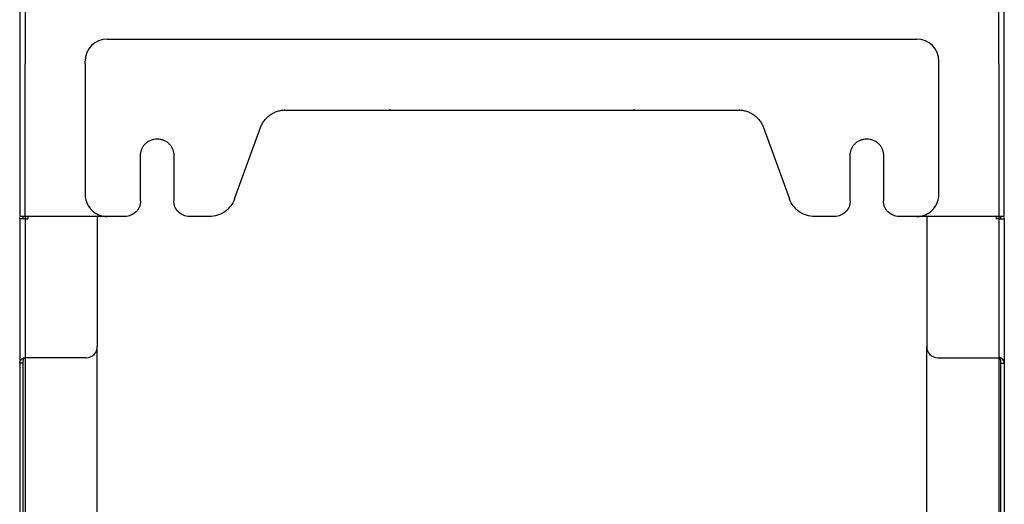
# Model space of a CAD drawing. Header units: millimetres. Extents: x 155400 to 158181, y 110534 to 115156.
# Tile 50 of 121: x 155400 to 155844, y 112359 to 112577. Entities that reach past the tile are written whole.
import ezdxf

# ---------------------------------------------------------------- set-up
doc = ezdxf.new("R2010")
doc.units = ezdxf.units.MM

msp = doc.modelspace()

# ---------------------------------------------------------------- linework, layer by layer
at = {"color": 7, "linetype": 'Continuous', "lineweight": 25}
for p, q in [((155400.3, 113462.52), (155400.3, 112557.27)), ((155402.7, 113462.52), (155402.7, 112557.27)), ((155841.9, 112557.27), (155841.9, 113462.52)), ((155844.3, 112557.27), (155844.3, 113462.52)), ((155439.8, 112568.52), (155804.8, 112568.52)), ((155429.8, 112557.27), (155429.8, 112558.52)), ((155814.8, 112557.27), (155814.8, 112558.52)), ((155400.3, 112557.27), (155400.3, 112488.52)), ((155402.7, 112488.52), (155402.7, 112557.27)), ((155429.8, 112557.27), (155429.8, 112498.52)), ((155814.8, 112498.52), (155814.8, 112557.27)), ((155841.9, 112557.27), (155841.9, 112488.52)), ((155844.3, 112488.52), (155844.3, 112557.27)), ((155519.84, 112536.42), (155519.52, 112536.42)), ((155520.17, 112536.52), (155724.43, 112536.52)), ((155567.71, 112536.52), (155566.87, 112536.42)), ((155677.73, 112536.42), (155676.89, 112536.52)), ((155725.08, 112536.42), (155724.76, 112536.42)), ((155497.17, 112496.42), (155508.9, 112528.63)), ((155735.7, 112528.63), (155747.43, 112496.42)), ((155454.8, 112495.52), (155454.8, 112516.02)), ((155469.8, 112516.02), (155469.8, 112495.52)), ((155774.8, 112495.52), (155774.8, 112516.02)), ((155789.8, 112516.02), (155789.8, 112495.52)), ((155400.3, 112487.52), (155400.3, 112488.13)), ((155400.3, 112487.52), (155400.3, 112422.47)), ((155402.7, 112487.52), (155400.3, 112487.52)), ((155401.8, 112487.52), (155401.8, 112488.44)), ((155439.8, 112488.52), (155402.7, 112488.52)), ((155402.7, 112488.52), (155402.7, 112487.52)), ((155402.7, 112487.52), (155402.7, 112424.87)), ((155402.7, 112487.52), (155403.9, 112487.52)), ((155403.9, 112488.52), (155403.9, 112487.52)), ((155435.3, 112488.52), (155435.3, 112429.87)), ((155447.8, 112488.52), (155439.8, 112488.52)), ((155485.9, 112488.52), (155476.8, 112488.52)), ((155767.8, 112488.52), (155758.7, 112488.52)), ((155804.8, 112488.52), (155796.8, 112488.52)), ((155841.9, 112488.52), (155804.8, 112488.52)), ((155809.3, 112488.52), (155809.3, 112429.87)), ((155840.7, 112488.52), (155840.7, 112487.52)), ((155841.9, 112487.52), (155840.7, 112487.52)), ((155841.9, 112488.52), (155841.9, 112487.52)), ((155841.9, 112487.52), (155841.9, 112424.87)), ((155841.9, 112487.52), (155844.3, 112487.52)), ((155842.8, 112487.52), (155842.8, 112488.44)), ((155844.3, 112487.52), (155844.3, 112488.13)), ((155844.3, 112487.52), (155844.3, 112422.47)), ((155435.3, 112319.8), (155435.3, 112429.87)), ((155809.3, 112319.8), (155809.3, 112429.87)), ((155401.8, 112422.47), (155400.3, 112422.47)), ((155400.3, 112422.47), (155400.3, 112332.27)), ((155401.28, 112424.42), (155401.99, 112424.74)), ((155401.28, 112424.42), (155402.17, 112424.42)), ((155401.8, 112332.27), (155401.8, 112422.47)), ((155401.99, 112424.74), (155402.43, 112424.74)), ((155402.17, 112424.42), (155402.43, 112424.74)), ((155402.31, 112424.81), (155402.55, 112424.81)), ((155430.3, 112424.87), (155402.7, 112424.87)), ((155402.7, 112424.87), (155402.7, 112320.34)), ((155814.3, 112424.87), (155841.9, 112424.87)), ((155841.9, 112424.87), (155841.9, 112320.34)), ((155842.29, 112424.81), (155842.05, 112424.81)), ((155842.61, 112424.74), (155842.17, 112424.74)), ((155842.43, 112424.42), (155842.17, 112424.74)), ((155843.32, 112424.42), (155842.43, 112424.42)), ((155843.32, 112424.42), (155842.61, 112424.74)), ((155842.8, 112422.47), (155844.3, 112422.47)), ((155842.8, 112332.27), (155842.8, 112422.47)), ((155844.3, 112422.47), (155844.3, 112332.27))]:
    msp.add_line(p, q, dxfattribs=at)
for centre, radius, start, end in [((155439.8, 112558.52), 10, 90, 180), ((155804.8, 112558.52), 10, 0, 90), ((155430.3, 112429.87), 5, 270, 0), ((155814.3, 112429.87), 5, 180, 270)]:
    msp.add_arc(centre, radius, start, end, dxfattribs=at)
for points, knots in [([(155508.9, 112528.63), (155508.93, 112528.72), (155509, 112528.91), (155509.12, 112529.2), (155509.24, 112529.48), (155509.37, 112529.75), (155509.51, 112530.03), (155509.75, 112530.48), (155510.11, 112531.09), (155510.64, 112531.84), (155511.23, 112532.54), (155512.08, 112533.42), (155513.26, 112534.39), (155514.58, 112535.17), (155515.7, 112535.67), (155516.56, 112535.98), (155517.45, 112536.22), (155518.25, 112536.38), (155518.95, 112536.47), (155519.56, 112536.52), (155519.97, 112536.52), (155520.17, 112536.52)], [0, 0, 0, 0, 0.020858, 0.041691, 0.062513, 0.083336, 0.104176, 0.125044, 0.187534, 0.250062, 0.312552, 0.375079, 0.500005, 0.624931, 0.687421, 0.749948, 0.812438, 0.874966, 0.916653, 0.958295, 1, 1, 1, 1]), ([(155724.43, 112536.52), (155724.53, 112536.52), (155724.73, 112536.52), (155725.04, 112536.51), (155725.34, 112536.49), (155725.65, 112536.46), (155725.95, 112536.43), (155726.45, 112536.36), (155727.15, 112536.22), (155728.04, 112535.98), (155728.9, 112535.67), (155730.02, 112535.17), (155731.34, 112534.39), (155732.52, 112533.42), (155733.37, 112532.54), (155733.96, 112531.84), (155734.49, 112531.09), (155734.91, 112530.39), (155735.23, 112529.76), (155735.49, 112529.2), (155735.63, 112528.82), (155735.7, 112528.63)], [0, 0, 0, 0, 0.020858, 0.041691, 0.062513, 0.083336, 0.104176, 0.125044, 0.187534, 0.250062, 0.312552, 0.375079, 0.500005, 0.624931, 0.687421, 0.749948, 0.812438, 0.874966, 0.916653, 0.958295, 1, 1, 1, 1]), ([(155454.8, 112516.02), (155454.8, 112516.11), (155454.8, 112516.27), (155454.81, 112516.51), (155454.83, 112516.76), (155454.86, 112517), (155454.9, 112517.25), (155454.97, 112517.65), (155455.11, 112518.2), (155455.36, 112518.9), (155455.67, 112519.57), (155456.18, 112520.41), (155456.96, 112521.36), (155458.11, 112522.3), (155459.41, 112523), (155460.83, 112523.43), (155462.3, 112523.57), (155463.77, 112523.43), (155465.19, 112523), (155466.49, 112522.3), (155467.64, 112521.36), (155468.42, 112520.41), (155468.93, 112519.57), (155469.24, 112518.9), (155469.49, 112518.2), (155469.65, 112517.57), (155469.74, 112517), (155469.79, 112516.52), (155469.8, 112516.19), (155469.8, 112516.02)], [0, 0, 0, 0, 0.0104433, 0.0208655, 0.0312778, 0.0416914, 0.0521175, 0.0625673, 0.0938281, 0.1251124, 0.1563732, 0.1876574, 0.2501268, 0.3125961, 0.3750654, 0.4375348, 0.5000041, 0.5624735, 0.6249428, 0.6874121, 0.7498815, 0.8123508, 0.8436116, 0.8748959, 0.9061567, 0.9374409, 0.9583037, 0.9791268, 1, 1, 1, 1]), ([(155774.8, 112516.02), (155774.8, 112516.11), (155774.8, 112516.27), (155774.81, 112516.51), (155774.83, 112516.76), (155774.86, 112517), (155774.9, 112517.25), (155774.97, 112517.65), (155775.11, 112518.2), (155775.36, 112518.9), (155775.67, 112519.57), (155776.18, 112520.41), (155776.96, 112521.36), (155778.11, 112522.3), (155779.41, 112523), (155780.83, 112523.43), (155782.3, 112523.57), (155783.77, 112523.43), (155785.19, 112523), (155786.49, 112522.3), (155787.64, 112521.36), (155788.42, 112520.41), (155788.93, 112519.57), (155789.24, 112518.9), (155789.49, 112518.2), (155789.65, 112517.57), (155789.74, 112517), (155789.79, 112516.52), (155789.8, 112516.19), (155789.8, 112516.02)], [0, 0, 0, 0, 0.010443, 0.020865, 0.031278, 0.041691, 0.052118, 0.062567, 0.093828, 0.125112, 0.156373, 0.187657, 0.250127, 0.312596, 0.375065, 0.437535, 0.500004, 0.562473, 0.624943, 0.687412, 0.749881, 0.812351, 0.843612, 0.874896, 0.906157, 0.937441, 0.958304, 0.979127, 1, 1, 1, 1]), ([(155429.8, 112498.52), (155429.8, 112498.41), (155429.8, 112498.2), (155429.82, 112497.87), (155429.85, 112497.54), (155429.88, 112497.22), (155429.93, 112496.9), (155430.03, 112496.36), (155430.22, 112495.62), (155430.55, 112494.69), (155430.97, 112493.8), (155431.64, 112492.68), (155432.68, 112491.41), (155433.96, 112490.36), (155435.08, 112489.69), (155435.97, 112489.27), (155436.89, 112488.94), (155437.69, 112488.74), (155438.33, 112488.63), (155438.82, 112488.57), (155439.31, 112488.53), (155439.64, 112488.53), (155439.8, 112488.52)], [0, 0, 0, 0, 0.020878, 0.041713, 0.062527, 0.083344, 0.104185, 0.125072, 0.187568, 0.2501, 0.312596, 0.375127, 0.500003, 0.62488, 0.687376, 0.749907, 0.812403, 0.874935, 0.906232, 0.937459, 0.968689, 1, 1, 1, 1]), ([(155497.17, 112496.42), (155496.76, 112495.27), (155496.16, 112494.19), (155494.67, 112492.25), (155493.78, 112491.4), (155491.78, 112489.99), (155490.67, 112489.45), (155488.34, 112488.71), (155487.12, 112488.52), (155485.9, 112488.52)], [0, 0, 0, 0, 0.25, 0.25, 0.5, 0.5, 0.75, 0.75, 1, 1, 1, 1]), ([(155758.7, 112488.52), (155757.48, 112488.52), (155756.26, 112488.71), (155753.93, 112489.45), (155752.82, 112489.99), (155750.82, 112491.4), (155749.93, 112492.25), (155748.44, 112494.19), (155747.84, 112495.27), (155747.43, 112496.42)], [0, 0, 0, 0, 0.25, 0.25, 0.5, 0.5, 0.75, 0.75, 1, 1, 1, 1]), ([(155804.8, 112488.52), (155804.91, 112488.53), (155805.13, 112488.53), (155805.45, 112488.54), (155805.78, 112488.57), (155806.11, 112488.61), (155806.43, 112488.66), (155806.97, 112488.75), (155807.71, 112488.94), (155808.63, 112489.27), (155809.52, 112489.69), (155810.64, 112490.36), (155811.92, 112491.41), (155812.96, 112492.68), (155813.63, 112493.8), (155814.05, 112494.69), (155814.39, 112495.62), (155814.58, 112496.41), (155814.7, 112497.06), (155814.76, 112497.54), (155814.79, 112498.03), (155814.8, 112498.36), (155814.8, 112498.52)], [0, 0, 0, 0, 0.020878, 0.041713, 0.062527, 0.083344, 0.104185, 0.125072, 0.187568, 0.2501, 0.312596, 0.375127, 0.500003, 0.62488, 0.687376, 0.749907, 0.812403, 0.874935, 0.906232, 0.937459, 0.968689, 1, 1, 1, 1]), ([(155454.8, 112495.52), (155454.8, 112494.61), (155454.62, 112493.69), (155453.92, 112492), (155453.4, 112491.22), (155452.1, 112489.93), (155451.33, 112489.41), (155449.63, 112488.71), (155448.72, 112488.52), (155447.8, 112488.52)], [0, 0, 0, 0, 0.25, 0.25, 0.5, 0.5, 0.75, 0.75, 1, 1, 1, 1]), ([(155476.8, 112488.52), (155475.88, 112488.52), (155474.97, 112488.71), (155473.27, 112489.41), (155472.5, 112489.93), (155471.2, 112491.22), (155470.68, 112492), (155469.98, 112493.69), (155469.8, 112494.61), (155469.8, 112495.52)], [0, 0, 0, 0, 0.25, 0.25, 0.5, 0.5, 0.75, 0.75, 1, 1, 1, 1]), ([(155774.8, 112495.52), (155774.8, 112494.61), (155774.62, 112493.69), (155773.92, 112492), (155773.4, 112491.22), (155772.1, 112489.93), (155771.33, 112489.41), (155769.63, 112488.71), (155768.72, 112488.52), (155767.8, 112488.52)], [0, 0, 0, 0, 0.25, 0.25, 0.5, 0.5, 0.75, 0.75, 1, 1, 1, 1]), ([(155796.8, 112488.52), (155795.88, 112488.52), (155794.97, 112488.71), (155793.27, 112489.41), (155792.5, 112489.93), (155791.2, 112491.22), (155790.68, 112492), (155789.98, 112493.69), (155789.8, 112494.61), (155789.8, 112495.52)], [0, 0, 0, 0, 0.25, 0.25, 0.5, 0.5, 0.75, 0.75, 1, 1, 1, 1]), ([(155402.7, 112488.52), (155402.65, 112488.52), (155402.54, 112488.52), (155402.39, 112488.52), (155402.23, 112488.52), (155402.08, 112488.52), (155401.93, 112488.52), (155401.68, 112488.52), (155401.36, 112488.52), (155400.99, 112488.52), (155400.69, 112488.52), (155400.49, 112488.52), (155400.38, 112488.52), (155400.31, 112488.52), (155400.3, 112488.52), (155400.3, 112488.52)], [0, 0, 0, 0, 0.041982, 0.083612, 0.125069, 0.166533, 0.208188, 0.250211, 0.375064, 0.500065, 0.624918, 0.74992, 0.833489, 0.916365, 1, 1, 1, 1]), ([(155844.3, 112488.52), (155844.3, 112488.52), (155844.3, 112488.52), (155844.28, 112488.52), (155844.26, 112488.52), (155844.22, 112488.52), (155844.17, 112488.52), (155844.08, 112488.52), (155843.91, 112488.52), (155843.61, 112488.52), (155843.24, 112488.52), (155842.87, 112488.52), (155842.52, 112488.52), (155842.21, 112488.52), (155842.01, 112488.52), (155841.9, 112488.52)], [0, 0, 0, 0, 0.041982, 0.083612, 0.125069, 0.166533, 0.208188, 0.250211, 0.375064, 0.500065, 0.624918, 0.74992, 0.833489, 0.916365, 1, 1, 1, 1]), ([(155400.3, 112422.47), (155400.35, 112422.87), (155400.44, 112423.56), (155401.03, 112424.16), (155401.28, 112424.42)], [0, 0, 0, 0, 0.5613373, 1, 1, 1, 1]), ([(155401.8, 112422.47), (155401.82, 112422.86), (155401.84, 112423.52), (155402.07, 112424.15), (155402.17, 112424.42)], [0, 0, 0, 0, 0.579699, 1, 1, 1, 1]), ([(155401.99, 112424.74), (155402.05, 112424.76), (155402.15, 112424.78), (155402.26, 112424.8), (155402.31, 112424.81)], [0, 0, 0, 0, 0.559974, 1, 1, 1, 1]), ([(155402.31, 112424.81), (155402.38, 112424.82), (155402.51, 112424.84), (155402.64, 112424.87), (155402.7, 112424.87)], [0, 0, 0, 0, 0.559968, 1, 1, 1, 1]), ([(155402.43, 112424.74), (155402.46, 112424.76), (155402.5, 112424.78), (155402.54, 112424.8), (155402.55, 112424.81)], [0, 0, 0, 0, 0.559984, 1, 1, 1, 1]), ([(155402.55, 112424.81), (155402.58, 112424.82), (155402.63, 112424.84), (155402.68, 112424.87), (155402.7, 112424.87)], [0, 0, 0, 0, 0.559976, 1, 1, 1, 1]), ([(155842.29, 112424.81), (155842.22, 112424.82), (155842.09, 112424.84), (155841.96, 112424.87), (155841.9, 112424.87)], [0, 0, 0, 0, 0.559968, 1, 1, 1, 1]), ([(155842.17, 112424.74), (155842.14, 112424.76), (155842.11, 112424.78), (155842.06, 112424.8), (155842.05, 112424.81)], [0, 0, 0, 0, 0.559984, 1, 1, 1, 1]), ([(155842.61, 112424.74), (155842.55, 112424.76), (155842.45, 112424.78), (155842.34, 112424.8), (155842.29, 112424.81)], [0, 0, 0, 0, 0.559974, 1, 1, 1, 1]), ([(155842.8, 112422.47), (155842.78, 112422.86), (155842.76, 112423.52), (155842.53, 112424.15), (155842.43, 112424.42)], [0, 0, 0, 0, 0.579699, 1, 1, 1, 1]), ([(155844.3, 112422.47), (155844.25, 112422.87), (155844.16, 112423.56), (155843.58, 112424.16), (155843.32, 112424.42)], [0, 0, 0, 0, 0.5613373, 1, 1, 1, 1])]:
    msp.add_open_spline(points, degree=3, knots=knots, dxfattribs=at)

doc.saveas('drawing.dxf')
